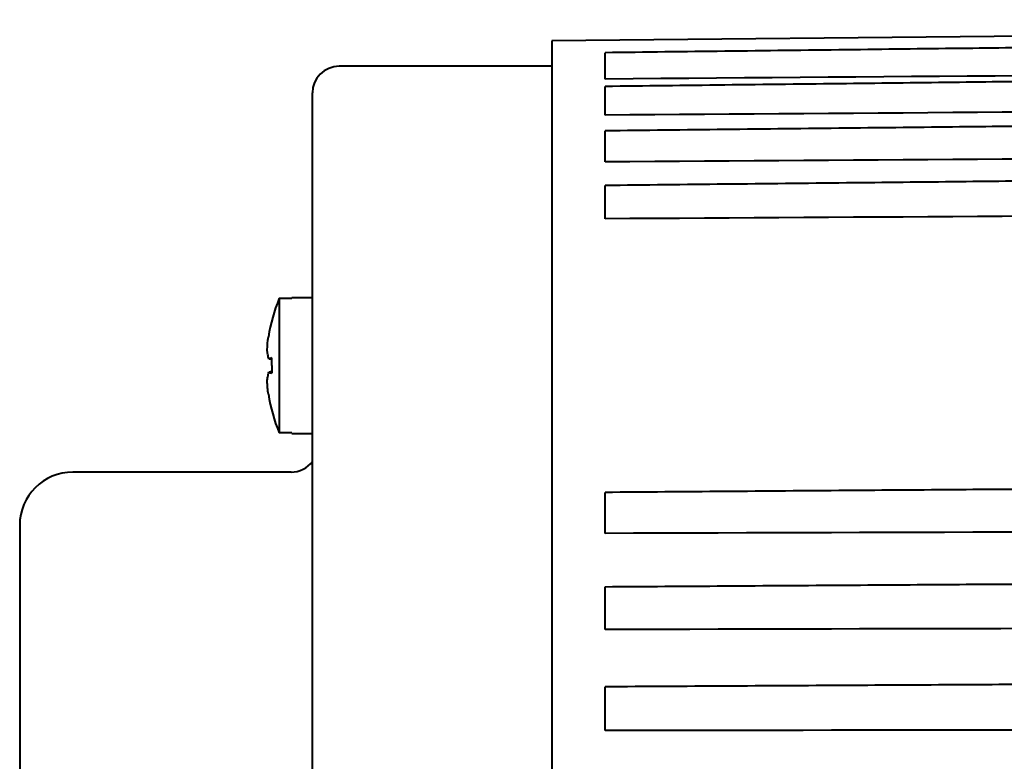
# Model space of a CAD drawing. Header units: inches. Extents: x -753 to 5070, y -3075 to 1581.
# Tile 8 of 178: x 1874 to 1911, y -2590 to -2562. Entities that reach past the tile are written whole.
import ezdxf

# ---------------------------------------------------------------- set-up
doc = ezdxf.new("R2010")
doc.units = ezdxf.units.IN
doc.header["$LTSCALE"] = 10
doc.header["$MEASUREMENT"] = 0
doc.layers.add('7标注层', color=4, linetype='Continuous')
doc.layers.add('图层2', color=4, linetype='Continuous', lineweight=40)
doc.styles.add('TH_GBDIM', font='romans.shx', dxfattribs={"width": 0.8, "bigfont": 'gbcbig.shx'})
doc.dimstyles.new('TH_GBDIM', dxfattribs={"dimtxt": 3.5, "dimasz": 2.5, "dimexe": 2, "dimexo": 0, "dimgap": 1, "dimtad": 1, "dimdec": 4, "dimdsep": 46, "dimtxsty": 'TH_GBDIM', "dimcen": 0.09, "dimclrd": 4, "dimclre": 4, "dimclrt": 3, "dimadec": 0, "dimazin": 0, "dimtfac": 1, "dimtdec": 4, "dimtmove": 0, "dimatfit": 3, "dimfxl": 1, "dimtzin": 0, "dimarcsym": 0})

# ---------------------------------------------------------------- blocks, each defined once
blk = doc.blocks.new('*D458')
at = {"layer": '7标注层', "color": 4, "lineweight": -2, "transparency": 16777216}
for p, q in [((1970.797, -2561.889), (1970.797, -2700.432)), ((1873.797, -2580.889), (1873.797, -2700.432)), ((1877.297, -2698.432), (1967.297, -2698.432))]:
    blk.add_line(p, q, dxfattribs=at)
at = {"layer": '7标注层', "color": 4, "transparency": 16777216}
for points in [[(1877.297, -2697.849), (1877.297, -2699.015), (1873.797, -2698.432)], [(1967.297, -2697.849), (1967.297, -2699.015), (1970.797, -2698.432)]]:
    blk.add_solid(points, dxfattribs=at)
at = {"layer": 'Defpoints', "color": 0, "transparency": 16777216}
for p in [(1970.797, -2561.889), (1873.797, -2580.889), (1970.797, -2698.432)]:
    blk.add_point(p, dxfattribs=at)
at = {"layer": '7标注层', "color": 3, "transparency": 16777216, "insert": (1922.297, -2694.682), "char_height": 5.5, "attachment_point": 5, "style": 'TH_GBDIM'}
blk.add_mtext('97', dxfattribs=at)

msp = doc.modelspace()

# ---------------------------------------------------------------- linework, layer by layer
at = {"layer": '图层2', "color": 0}
for p, q in [((1962.796, -2561.972), (1893.797, -2562.689)), ((1893.797, -2562.689), (1893.797, -2641.089)), ((1893.797, -2563.639), (1885.797, -2563.639)), ((1884.797, -2639.139), (1884.797, -2564.639)), ((1883.547, -2572.359), (1884.022, -2572.359)), ((1883.547, -2572.359), (1883.547, -2577.419)), ((1884.022, -2572.339), (1884.022, -2572.359)), ((1884.797, -2572.339), (1884.022, -2572.339)), ((1884.022, -2577.419), (1883.547, -2577.419)), ((1884.022, -2577.439), (1884.022, -2577.419)), ((1884.022, -2577.439), (1884.797, -2577.439)), ((1883.997, -2578.889), (1875.797, -2578.889)), ((1873.797, -2580.889), (1873.797, -2599.911))]:
    msp.add_line(p, q, dxfattribs=at)
for centre, radius, start, end in [((1885.797, -2564.639), 1, 90, 180), ((1889.797, -2574.889), 6.742, 157.9613, 170.7918), ((1889.797, -2574.889), 6.742, 189.1811, 202.0387), ((1883.997, -2577.889), 1, 270, 323.1295), ((1875.797, -2580.889), 2, 90, 180)]:
    msp.add_arc(centre, radius, start, end, dxfattribs=at)
msp.add_ellipse((1887.958, -2574.889), major_axis=(0, -6.112), ratio=0.766866, start_param=4.71119, end_param=4.758433, dxfattribs=at)
for points, knots in [([(1962.796, -2562.334), (1962.063, -2562.343), (1960.364, -2562.363), (1957.8, -2562.393), (1955.205, -2562.424), (1952.914, -2562.451), (1950.934, -2562.475), (1949.246, -2562.495), (1947.756, -2562.512), (1946.354, -2562.529), (1944.318, -2562.553), (1941.662, -2562.585), (1938.478, -2562.623), (1935.952, -2562.652), (1934.087, -2562.675), (1932.769, -2562.69), (1931.346, -2562.707), (1929.688, -2562.727), (1927.707, -2562.75), (1925.402, -2562.778), (1922.773, -2562.809), (1919.819, -2562.844), (1916.54, -2562.883), (1912.937, -2562.926), (1909.01, -2562.972), (1904.758, -2563.023), (1900.318, -2563.075), (1897.295, -2563.111), (1895.797, -2563.129)], [0, 0, 0, 0, 0.032831, 0.076077, 0.114802, 0.149004, 0.178684, 0.203433, 0.224597, 0.245408, 0.266219, 0.315769, 0.364345, 0.408785, 0.428842, 0.44786, 0.467828, 0.492546, 0.522106, 0.55651, 0.595757, 0.639846, 0.688779, 0.742555, 0.801174, 0.864635, 0.93294, 1, 1, 1, 1]), ([(1895.797, -2564.118), (1895.797, -2564.066), (1895.797, -2564.014), (1895.797, -2563.948), (1895.797, -2563.934), (1895.797, -2563.908), (1895.797, -2563.895), (1895.797, -2563.856), (1895.797, -2563.805), (1895.797, -2563.754), (1895.797, -2563.717), (1895.797, -2563.705), (1895.797, -2563.68), (1895.797, -2563.668), (1895.797, -2563.607), (1895.797, -2563.561), (1895.797, -2563.496), (1895.797, -2563.475), (1895.797, -2563.444), (1895.797, -2563.434), (1895.797, -2563.414), (1895.797, -2563.405), (1895.797, -2563.357), (1895.797, -2563.323), (1895.797, -2563.278), (1895.797, -2563.263), (1895.797, -2563.243), (1895.797, -2563.237), (1895.797, -2563.224), (1895.797, -2563.219), (1895.797, -2563.191), (1895.797, -2563.172), (1895.797, -2563.152), (1895.797, -2563.146), (1895.797, -2563.14), (1895.797, -2563.138), (1895.797, -2563.134), (1895.797, -2563.133), (1895.797, -2563.13), (1895.797, -2563.129), (1895.797, -2563.129)], [0, 0, 0, 0, 0.105795, 0.105795, 0.132244, 0.132244, 0.158692, 0.158692, 0.21159, 0.264487, 0.264487, 0.290936, 0.290936, 0.317385, 0.317385, 0.42318, 0.42318, 0.476077, 0.476077, 0.502526, 0.502526, 0.528975, 0.528975, 0.63477, 0.63477, 0.687667, 0.687667, 0.714116, 0.714116, 0.740565, 0.740565, 0.84636, 0.84636, 0.899257, 0.899257, 0.925706, 0.925706, 0.952154, 0.952154, 1, 1, 1, 1]), ([(1962.796, -2563.625), (1962.063, -2563.633), (1960.364, -2563.653), (1957.8, -2563.683), (1955.205, -2563.713), (1952.914, -2563.739), (1950.934, -2563.762), (1949.246, -2563.781), (1947.756, -2563.798), (1946.354, -2563.815), (1944.318, -2563.838), (1941.662, -2563.869), (1938.478, -2563.905), (1935.952, -2563.935), (1934.087, -2563.956), (1932.769, -2563.971), (1931.346, -2563.988), (1929.688, -2564.007), (1927.707, -2564.03), (1925.402, -2564.056), (1922.773, -2564.087), (1919.819, -2564.121), (1916.54, -2564.158), (1912.937, -2564.2), (1909.01, -2564.245), (1904.758, -2564.294), (1900.318, -2564.346), (1897.295, -2564.38), (1895.797, -2564.398)], [0, 0, 0, 0, 0.032831, 0.076078, 0.114802, 0.149005, 0.178685, 0.203433, 0.224597, 0.245408, 0.266219, 0.315769, 0.364346, 0.408786, 0.428843, 0.447861, 0.467829, 0.492546, 0.522107, 0.556511, 0.595757, 0.639847, 0.68878, 0.742556, 0.801175, 0.864637, 0.932942, 1, 1, 1, 1]), ([(1895.797, -2565.476), (1895.797, -2565.426), (1895.797, -2565.374), (1895.797, -2565.308), (1895.797, -2565.295), (1895.797, -2565.268), (1895.797, -2565.255), (1895.797, -2565.216), (1895.797, -2565.164), (1895.797, -2565.112), (1895.797, -2565.074), (1895.797, -2565.061), (1895.797, -2565.035), (1895.797, -2565.023), (1895.797, -2564.96), (1895.797, -2564.911), (1895.797, -2564.842), (1895.797, -2564.819), (1895.797, -2564.786), (1895.797, -2564.775), (1895.797, -2564.754), (1895.797, -2564.743), (1895.797, -2564.691), (1895.797, -2564.653), (1895.797, -2564.601), (1895.797, -2564.585), (1895.797, -2564.561), (1895.797, -2564.554), (1895.797, -2564.539), (1895.797, -2564.532), (1895.797, -2564.498), (1895.797, -2564.475), (1895.797, -2564.446), (1895.797, -2564.438), (1895.797, -2564.427), (1895.797, -2564.424), (1895.797, -2564.418), (1895.797, -2564.415), (1895.797, -2564.403), (1895.797, -2564.398), (1895.797, -2564.398), (1895.797, -2564.398), (1895.797, -2564.398)], [0, 0, 0, 0, 0.09961, 0.09961, 0.124512, 0.124512, 0.149415, 0.149415, 0.199219, 0.249024, 0.249024, 0.273927, 0.273927, 0.298829, 0.298829, 0.398439, 0.398439, 0.448244, 0.448244, 0.473146, 0.473146, 0.498049, 0.498049, 0.597658, 0.597658, 0.647463, 0.647463, 0.672366, 0.672366, 0.697268, 0.697268, 0.796878, 0.796878, 0.846683, 0.846683, 0.871585, 0.871585, 0.896488, 0.896488, 0.996097, 0.996097, 1, 1, 1, 1]), ([(1955.497, -2565.405), (1955.366, -2565.407), (1954.471, -2565.417), (1952.914, -2565.434), (1950.934, -2565.456), (1949.246, -2565.475), (1947.756, -2565.491), (1946.354, -2565.507), (1944.318, -2565.529), (1941.661, -2565.559), (1938.478, -2565.594), (1935.952, -2565.622), (1934.087, -2565.643), (1932.769, -2565.657), (1931.346, -2565.673), (1929.688, -2565.692), (1927.707, -2565.714), (1925.402, -2565.739), (1922.773, -2565.768), (1919.819, -2565.801), (1916.54, -2565.837), (1912.937, -2565.877), (1909.01, -2565.921), (1904.758, -2565.968), (1900.318, -2566.017), (1897.295, -2566.051), (1895.797, -2566.067)], [0.0547232, 0.0547232, 0.0547232, 0.0547232, 0.0609383, 0.097222, 0.1287083, 0.1549625, 0.1774149, 0.1994923, 0.2215696, 0.2741347, 0.3256673, 0.3728116, 0.394089, 0.4142644, 0.435447, 0.4616686, 0.4930281, 0.5295253, 0.5711602, 0.6179329, 0.6698434, 0.7268916, 0.7890775, 0.8564012, 0.9288627, 1, 1, 1, 1]), ([(1895.797, -2567.234), (1895.797, -2567.185), (1895.797, -2567.134), (1895.797, -2567.069), (1895.797, -2567.056), (1895.797, -2567.029), (1895.797, -2567.016), (1895.797, -2566.977), (1895.797, -2566.925), (1895.797, -2566.873), (1895.797, -2566.834), (1895.797, -2566.821), (1895.797, -2566.795), (1895.797, -2566.782), (1895.797, -2566.717), (1895.797, -2566.667), (1895.797, -2566.594), (1895.797, -2566.57), (1895.797, -2566.535), (1895.797, -2566.523), (1895.797, -2566.5), (1895.797, -2566.489), (1895.797, -2566.433), (1895.797, -2566.391), (1895.797, -2566.333), (1895.797, -2566.315), (1895.797, -2566.288), (1895.797, -2566.28), (1895.797, -2566.263), (1895.797, -2566.254), (1895.797, -2566.215), (1895.797, -2566.187), (1895.797, -2566.151), (1895.797, -2566.14), (1895.797, -2566.125), (1895.797, -2566.121), (1895.797, -2566.112), (1895.797, -2566.108), (1895.797, -2566.089), (1895.797, -2566.079), (1895.797, -2566.071), (1895.797, -2566.07), (1895.797, -2566.068), (1895.797, -2566.068), (1895.797, -2566.067), (1895.797, -2566.067), (1895.797, -2566.067)], [0, 0, 0, 0, 0.094181, 0.094181, 0.117727, 0.117727, 0.141272, 0.141272, 0.188363, 0.235453, 0.235453, 0.258999, 0.258999, 0.282544, 0.282544, 0.376725, 0.376725, 0.423816, 0.423816, 0.447361, 0.447361, 0.470907, 0.470907, 0.565088, 0.565088, 0.612179, 0.612179, 0.635724, 0.635724, 0.659269, 0.659269, 0.753451, 0.753451, 0.800541, 0.800541, 0.824087, 0.824087, 0.847632, 0.847632, 0.941814, 0.941814, 0.965359, 0.965359, 0.988904, 0.988904, 1, 1, 1, 1]), ([(1955.497, -2567.491), (1955.366, -2567.492), (1954.471, -2567.501), (1952.914, -2567.518), (1950.934, -2567.539), (1949.246, -2567.556), (1947.756, -2567.572), (1946.354, -2567.587), (1944.318, -2567.608), (1941.661, -2567.636), (1938.478, -2567.67), (1935.952, -2567.697), (1934.087, -2567.716), (1932.768, -2567.73), (1931.346, -2567.745), (1929.688, -2567.763), (1927.707, -2567.784), (1925.402, -2567.808), (1922.773, -2567.836), (1919.819, -2567.867), (1916.54, -2567.901), (1912.937, -2567.939), (1909.01, -2567.981), (1904.758, -2568.026), (1900.318, -2568.072), (1897.295, -2568.104), (1895.797, -2568.12)], [0.047851, 0.047851, 0.047851, 0.047851, 0.0541114, 0.0906588, 0.122374, 0.1488191, 0.1714347, 0.1936725, 0.2159104, 0.2688576, 0.3207648, 0.3682518, 0.3896839, 0.410006, 0.4313426, 0.4577549, 0.4893424, 0.5261049, 0.5680425, 0.6151552, 0.6674431, 0.724906, 0.787544, 0.8553571, 0.9283453, 1, 1, 1, 1]), ([(1895.797, -2569.371), (1895.797, -2569.324), (1895.797, -2569.275), (1895.797, -2569.211), (1895.797, -2569.198), (1895.797, -2569.173), (1895.797, -2569.16), (1895.797, -2569.121), (1895.797, -2569.069), (1895.797, -2569.017), (1895.797, -2568.978), (1895.797, -2568.965), (1895.797, -2568.938), (1895.797, -2568.925), (1895.797, -2568.859), (1895.797, -2568.808), (1895.797, -2568.732), (1895.797, -2568.708), (1895.797, -2568.671), (1895.797, -2568.659), (1895.797, -2568.634), (1895.797, -2568.622), (1895.797, -2568.563), (1895.797, -2568.518), (1895.797, -2568.455), (1895.797, -2568.435), (1895.797, -2568.405), (1895.797, -2568.396), (1895.797, -2568.377), (1895.797, -2568.367), (1895.797, -2568.322), (1895.797, -2568.29), (1895.797, -2568.247), (1895.797, -2568.234), (1895.797, -2568.215), (1895.797, -2568.209), (1895.797, -2568.198), (1895.797, -2568.193), (1895.797, -2568.168), (1895.797, -2568.152), (1895.797, -2568.138), (1895.797, -2568.135), (1895.797, -2568.131), (1895.797, -2568.129), (1895.797, -2568.124), (1895.797, -2568.122), (1895.797, -2568.12), (1895.797, -2568.12), (1895.797, -2568.12)], [0, 0, 0, 0, 0.089254, 0.089254, 0.111568, 0.111568, 0.133881, 0.133881, 0.178508, 0.223135, 0.223135, 0.245449, 0.245449, 0.267762, 0.267762, 0.357016, 0.357016, 0.401643, 0.401643, 0.423957, 0.423957, 0.44627, 0.44627, 0.535524, 0.535524, 0.580151, 0.580151, 0.602465, 0.602465, 0.624778, 0.624778, 0.714032, 0.714032, 0.758659, 0.758659, 0.780973, 0.780973, 0.803287, 0.803287, 0.892541, 0.892541, 0.914854, 0.914854, 0.937168, 0.937168, 0.981795, 0.981795, 1, 1, 1, 1]), ([(1883.159, -2574.642), (1883.143, -2574.582), (1883.13, -2574.523), (1883.11, -2574.408), (1883.103, -2574.352), (1883.098, -2574.296)], [0, 0, 0, 0, 0.5, 0.5, 1, 1, 1, 1]), ([(1883.098, -2575.476), (1883.103, -2575.42), (1883.11, -2575.364), (1883.131, -2575.249), (1883.145, -2575.191), (1883.162, -2575.132)], [0, 0, 0, 0, 0.5, 0.5, 1, 1, 1, 1]), ([(1883.141, -2575.965), (1883.13, -2575.884), (1883.121, -2575.803), (1883.107, -2575.641), (1883.102, -2575.559), (1883.098, -2575.476)], [0, 0, 0, 0, 0.5, 0.5, 1, 1, 1, 1]), ([(1963.797, -2579.143), (1962.73, -2579.151), (1960.697, -2579.166), (1957.8, -2579.188), (1955.205, -2579.207), (1952.914, -2579.224), (1950.934, -2579.239), (1949.246, -2579.252), (1947.756, -2579.263), (1946.354, -2579.274), (1944.318, -2579.289), (1941.661, -2579.309), (1938.477, -2579.333), (1935.952, -2579.351), (1934.087, -2579.365), (1932.768, -2579.375), (1931.346, -2579.386), (1929.687, -2579.398), (1927.707, -2579.413), (1925.402, -2579.43), (1922.772, -2579.45), (1919.818, -2579.472), (1916.54, -2579.497), (1912.937, -2579.524), (1909.01, -2579.553), (1904.758, -2579.585), (1900.317, -2579.618), (1897.294, -2579.641), (1895.797, -2579.652)], [0, 0, 0, 0, 0.047066, 0.089677, 0.127832, 0.161532, 0.190775, 0.215159, 0.236012, 0.256517, 0.277022, 0.325843, 0.373705, 0.417491, 0.437253, 0.455991, 0.475665, 0.500019, 0.529145, 0.563043, 0.601712, 0.645153, 0.693366, 0.746351, 0.804107, 0.866636, 0.933936, 1, 1, 1, 1]), ([(1895.797, -2581.193), (1895.797, -2581.159), (1895.797, -2581.121), (1895.797, -2581.07), (1895.797, -2581.059), (1895.797, -2581.038), (1895.797, -2581.028), (1895.797, -2580.995), (1895.797, -2580.95), (1895.797, -2580.903), (1895.797, -2580.867), (1895.797, -2580.855), (1895.797, -2580.831), (1895.797, -2580.818), (1895.797, -2580.755), (1895.797, -2580.705), (1895.797, -2580.627), (1895.797, -2580.601), (1895.797, -2580.562), (1895.797, -2580.548), (1895.797, -2580.522), (1895.797, -2580.509), (1895.797, -2580.443), (1895.797, -2580.391), (1895.797, -2580.314), (1895.797, -2580.289), (1895.797, -2580.251), (1895.797, -2580.239), (1895.797, -2580.214), (1895.797, -2580.202), (1895.797, -2580.141), (1895.797, -2580.095), (1895.797, -2580.029), (1895.797, -2580.008), (1895.797, -2579.977), (1895.797, -2579.966), (1895.797, -2579.946), (1895.797, -2579.937), (1895.797, -2579.889), (1895.797, -2579.854), (1895.797, -2579.815), (1895.797, -2579.808), (1895.797, -2579.793), (1895.797, -2579.786), (1895.797, -2579.765), (1895.797, -2579.753), (1895.797, -2579.718), (1895.797, -2579.7), (1895.797, -2579.682), (1895.797, -2579.678), (1895.797, -2579.672), (1895.797, -2579.67), (1895.797, -2579.662), (1895.797, -2579.659), (1895.797, -2579.653), (1895.797, -2579.652), (1895.797, -2579.652)], [0, 0, 0, 0, 0.073767, 0.073767, 0.092208, 0.092208, 0.11065, 0.11065, 0.147533, 0.184417, 0.184417, 0.202858, 0.202858, 0.2213, 0.2213, 0.295067, 0.295067, 0.33195, 0.33195, 0.350392, 0.350392, 0.368834, 0.368834, 0.4426, 0.4426, 0.479484, 0.479484, 0.497925, 0.497925, 0.516367, 0.516367, 0.590134, 0.590134, 0.627017, 0.627017, 0.645459, 0.645459, 0.6639, 0.6639, 0.737667, 0.737667, 0.756109, 0.756109, 0.77455, 0.77455, 0.811434, 0.811434, 0.8852, 0.8852, 0.903642, 0.903642, 0.922084, 0.922084, 0.958967, 0.958967, 1, 1, 1, 1]), ([(1963.797, -2582.762), (1962.73, -2582.769), (1960.697, -2582.783), (1957.8, -2582.802), (1955.205, -2582.819), (1952.914, -2582.834), (1950.934, -2582.847), (1949.246, -2582.858), (1947.756, -2582.867), (1946.354, -2582.877), (1944.318, -2582.89), (1941.661, -2582.907), (1938.477, -2582.928), (1935.952, -2582.945), (1934.087, -2582.957), (1932.768, -2582.966), (1931.346, -2582.975), (1929.687, -2582.986), (1927.707, -2582.999), (1925.402, -2583.014), (1922.772, -2583.031), (1919.818, -2583.05), (1916.54, -2583.072), (1912.937, -2583.095), (1909.009, -2583.121), (1904.758, -2583.149), (1900.317, -2583.178), (1897.294, -2583.198), (1895.797, -2583.208)], [0, 0, 0, 0, 0.047067, 0.089678, 0.127833, 0.161532, 0.190776, 0.21516, 0.236013, 0.256518, 0.277023, 0.325844, 0.373706, 0.417493, 0.437254, 0.455993, 0.475667, 0.500021, 0.529147, 0.563044, 0.601714, 0.645155, 0.693368, 0.746353, 0.80411, 0.866638, 0.933939, 1, 1, 1, 1]), ([(1895.797, -2584.804), (1895.797, -2584.774), (1895.797, -2584.741), (1895.797, -2584.694), (1895.797, -2584.685), (1895.797, -2584.665), (1895.797, -2584.655), (1895.797, -2584.625), (1895.797, -2584.583), (1895.797, -2584.539), (1895.797, -2584.505), (1895.797, -2584.494), (1895.797, -2584.47), (1895.797, -2584.458), (1895.797, -2584.398), (1895.797, -2584.349), (1895.797, -2584.273), (1895.797, -2584.247), (1895.797, -2584.208), (1895.797, -2584.195), (1895.797, -2584.169), (1895.797, -2584.156), (1895.797, -2584.09), (1895.797, -2584.038), (1895.797, -2583.96), (1895.797, -2583.934), (1895.797, -2583.895), (1895.797, -2583.882), (1895.797, -2583.857), (1895.797, -2583.844), (1895.797, -2583.781), (1895.797, -2583.732), (1895.797, -2583.662), (1895.797, -2583.64), (1895.797, -2583.606), (1895.797, -2583.595), (1895.797, -2583.573), (1895.797, -2583.563), (1895.797, -2583.511), (1895.797, -2583.472), (1895.797, -2583.428), (1895.797, -2583.419), (1895.797, -2583.402), (1895.797, -2583.394), (1895.797, -2583.37), (1895.797, -2583.355), (1895.797, -2583.313), (1895.797, -2583.29), (1895.797, -2583.265), (1895.797, -2583.261), (1895.797, -2583.252), (1895.797, -2583.248), (1895.797, -2583.237), (1895.797, -2583.23), (1895.797, -2583.215), (1895.797, -2583.209), (1895.797, -2583.207), (1895.797, -2583.207), (1895.797, -2583.208)], [0, 0, 0, 0, 0.0703, 0.0703, 0.087875, 0.087875, 0.10545, 0.10545, 0.1406, 0.17575, 0.17575, 0.193325, 0.193325, 0.2109, 0.2109, 0.2812, 0.2812, 0.31635, 0.31635, 0.333925, 0.333925, 0.3515, 0.3515, 0.4218, 0.4218, 0.45695, 0.45695, 0.474525, 0.474525, 0.4921, 0.4921, 0.5624, 0.5624, 0.59755, 0.59755, 0.615125, 0.615125, 0.6327, 0.6327, 0.703, 0.703, 0.720575, 0.720575, 0.73815, 0.73815, 0.7733, 0.7733, 0.8436, 0.8436, 0.861175, 0.861175, 0.87875, 0.87875, 0.9139, 0.9139, 0.9842, 0.9842, 1, 1, 1, 1]), ([(1963.797, -2586.58), (1962.73, -2586.586), (1960.697, -2586.597), (1957.8, -2586.613), (1955.205, -2586.628), (1952.914, -2586.641), (1950.934, -2586.652), (1949.246, -2586.661), (1947.756, -2586.669), (1946.354, -2586.677), (1944.318, -2586.688), (1941.661, -2586.703), (1938.477, -2586.721), (1935.952, -2586.735), (1934.087, -2586.745), (1932.768, -2586.753), (1931.346, -2586.76), (1929.687, -2586.77), (1927.707, -2586.781), (1925.402, -2586.793), (1922.772, -2586.808), (1919.818, -2586.824), (1916.54, -2586.843), (1912.937, -2586.863), (1909.009, -2586.885), (1904.757, -2586.908), (1900.317, -2586.933), (1897.294, -2586.95), (1895.797, -2586.958)], [0, 0, 0, 0, 0.047067, 0.089678, 0.127833, 0.161532, 0.190776, 0.21516, 0.236013, 0.256518, 0.277023, 0.325844, 0.373706, 0.417493, 0.437255, 0.455993, 0.475667, 0.500021, 0.529147, 0.563045, 0.601714, 0.645156, 0.693369, 0.746354, 0.804111, 0.866639, 0.933939, 1, 1, 1, 1]), ([(1895.797, -2588.602), (1895.797, -2588.577), (1895.797, -2588.548), (1895.797, -2588.507), (1895.797, -2588.498), (1895.797, -2588.481), (1895.797, -2588.472), (1895.797, -2588.444), (1895.797, -2588.406), (1895.797, -2588.365), (1895.797, -2588.333), (1895.797, -2588.323), (1895.797, -2588.3), (1895.797, -2588.289), (1895.797, -2588.232), (1895.797, -2588.185), (1895.797, -2588.111), (1895.797, -2588.086), (1895.797, -2588.048), (1895.797, -2588.036), (1895.797, -2588.01), (1895.797, -2587.997), (1895.797, -2587.932), (1895.797, -2587.88), (1895.797, -2587.801), (1895.797, -2587.775), (1895.797, -2587.736), (1895.797, -2587.723), (1895.797, -2587.697), (1895.797, -2587.684), (1895.797, -2587.619), (1895.797, -2587.569), (1895.797, -2587.495), (1895.797, -2587.471), (1895.797, -2587.436), (1895.797, -2587.424), (1895.797, -2587.401), (1895.797, -2587.39), (1895.797, -2587.334), (1895.797, -2587.291), (1895.797, -2587.242), (1895.797, -2587.233), (1895.797, -2587.214), (1895.797, -2587.205), (1895.797, -2587.177), (1895.797, -2587.16), (1895.797, -2587.112), (1895.797, -2587.083), (1895.797, -2587.053), (1895.797, -2587.047), (1895.797, -2587.036), (1895.797, -2587.03), (1895.797, -2587.015), (1895.797, -2587.006), (1895.797, -2586.983), (1895.797, -2586.971), (1895.797, -2586.962), (1895.797, -2586.959), (1895.797, -2586.958), (1895.797, -2586.958), (1895.797, -2586.958)], [0, 0, 0, 0, 0.067899, 0.067899, 0.084874, 0.084874, 0.101849, 0.101849, 0.135799, 0.169748, 0.169748, 0.186723, 0.186723, 0.203698, 0.203698, 0.271597, 0.271597, 0.305547, 0.305547, 0.322522, 0.322522, 0.339497, 0.339497, 0.407396, 0.407396, 0.441345, 0.441345, 0.45832, 0.45832, 0.475295, 0.475295, 0.543194, 0.543194, 0.577144, 0.577144, 0.594119, 0.594119, 0.611094, 0.611094, 0.678993, 0.678993, 0.695968, 0.695968, 0.712943, 0.712943, 0.746892, 0.746892, 0.814792, 0.814792, 0.831766, 0.831766, 0.848741, 0.848741, 0.882691, 0.882691, 0.95059, 0.95059, 0.98454, 0.98454, 1, 1, 1, 1])]:
    msp.add_open_spline(points, degree=3, knots=knots, dxfattribs=at)
for points, degree in [([(1962.796, -2563.601), (1940.463, -2563.774), (1918.13, -2563.946), (1895.797, -2564.118)], 3), ([(1955.497, -2565.044), (1935.597, -2565.189), (1915.697, -2565.333), (1895.797, -2565.476)], 3), ([(1955.497, -2566.834), (1935.597, -2566.969), (1915.697, -2567.102), (1895.797, -2567.234)], 3), ([(1955.497, -2569.009), (1935.597, -2569.131), (1915.697, -2569.252), (1895.797, -2569.371)], 3), ([(1883.098, -2574.296), (1883.105, -2574.132), (1883.12, -2573.97), (1883.141, -2573.81)], 3), ([(1883.273, -2574.601), (1883.229, -2574.612), (1883.191, -2574.626), (1883.159, -2574.642)], 3), ([(1883.272, -2574.649), (1883.159, -2574.642)], 1), ([(1883.272, -2574.656), (1883.164, -2574.645)], 1), ([(1883.271, -2574.881), (1883.27, -2574.788), (1883.271, -2574.694), (1883.273, -2574.601)], 3), ([(1883.275, -2575.121), (1883.162, -2575.132)], 1), ([(1883.162, -2575.132), (1883.193, -2575.147), (1883.231, -2575.16), (1883.276, -2575.17)], 3), ([(1963.797, -2580.988), (1941.13, -2581.059), (1918.464, -2581.127), (1895.797, -2581.193)], 3), ([(1963.797, -2584.659), (1941.13, -2584.71), (1918.464, -2584.759), (1895.797, -2584.804)], 3), ([(1963.797, -2588.518), (1941.13, -2588.549), (1918.464, -2588.577), (1895.797, -2588.602)], 3)]:
    msp.add_open_spline(points, degree=degree, dxfattribs=at)

# ---------------------------------------------------------------- dimensions: what is measured, and where the dimension line sits
at = {"layer": '7标注层'}
dim = msp.add_linear_dim(base=(1970.797, -2698.432), p1=(1873.797, -2580.889), p2=(1970.797, -2561.889), dimstyle='TH_GBDIM', override={"dimtxt": 5.5, "dimasz": 3.5, "dimdec": 1, "dimadec": 1}, dxfattribs=at)
dim.commit()
dim.dimension.update_dxf_attribs({"geometry": '*D458', "text_midpoint": (1922.297, -2698.432), "dimtype": 160})

doc.saveas('drawing.dxf')
